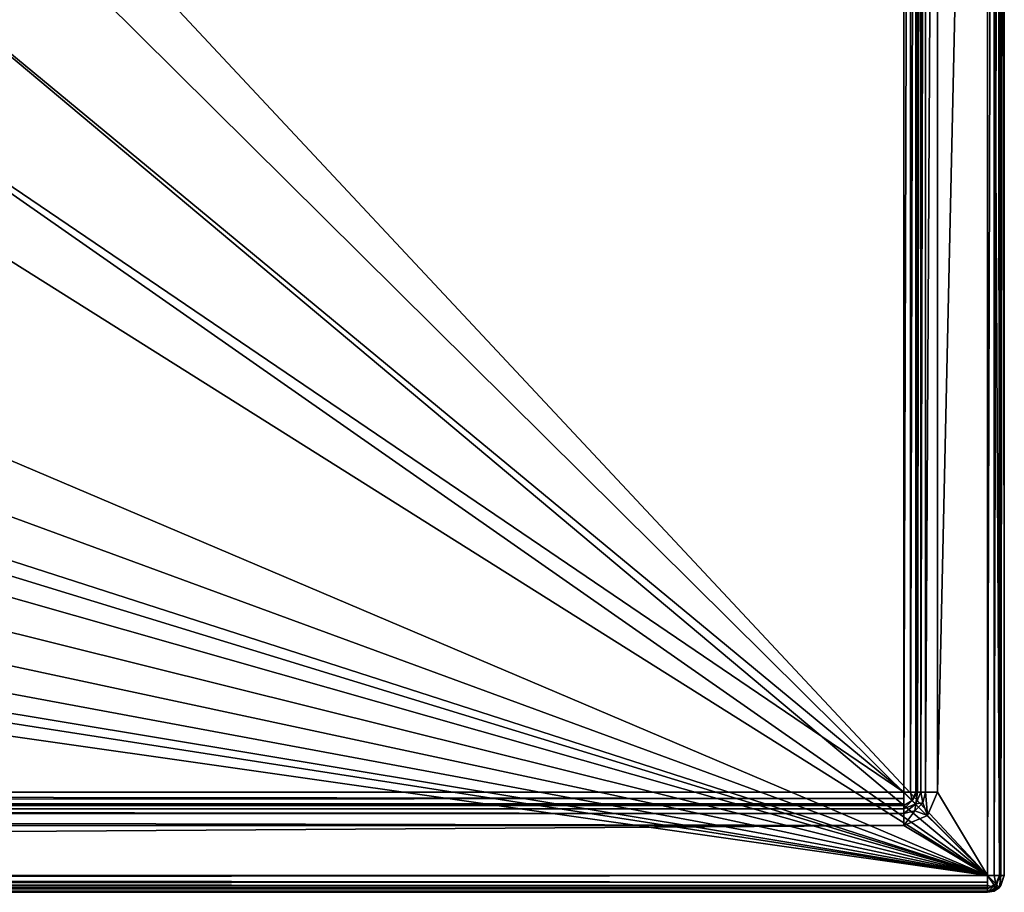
# Model space of a CAD drawing. Header units: millimetres. Extents: x -114 to 114, y -36 to 48.
# Tile 219 of 256: x 84 to 114, y -36 to -9. Entities that reach past the tile are written whole.
import ezdxf

# ---------------------------------------------------------------- set-up
doc = ezdxf.new("R2010")
doc.units = ezdxf.units.MM
doc.header["$LTSCALE"] = 65.185185
for name, color, linetype in [('1', 7, 'CONTINUOUS'), ('15', 7, 'CONTINUOUS'), ('16', 7, 'CONTINUOUS'), ('19', 7, 'CONTINUOUS'), ('2', 7, 'CONTINUOUS'), ('21', 7, 'CONTINUOUS'), ('22', 7, 'CONTINUOUS'), ('27', 7, 'CONTINUOUS'), ('2786', 7, 'CONTINUOUS'), ('2787', 7, 'CONTINUOUS'), ('29', 7, 'CONTINUOUS'), ('3', 7, 'CONTINUOUS'), ('35', 7, 'CONTINUOUS'), ('36', 7, 'CONTINUOUS'), ('39', 7, 'CONTINUOUS'), ('4', 7, 'CONTINUOUS'), ('41', 7, 'CONTINUOUS'), ('42', 7, 'CONTINUOUS'), ('47', 7, 'CONTINUOUS'), ('49', 7, 'CONTINUOUS'), ('9', 7, 'CONTINUOUS')]:
    doc.layers.add(name, color=color, linetype=linetype)

msp = doc.modelspace()

# ---------------------------------------------------------------- linework, layer by layer
at = {"layer": '1', "linetype": 'CONTINUOUS'}
for points in [[(113, 35, 80), (113, -35, 80), (111.5, -32.5, 80), (113, 35, 80)], [(111.5, 32.5, 80), (113, 35, 80), (111.5, -32.5, 80), (111.5, 32.5, 80)], [(111.5, -32.5, 80), (113, -35, 80), (111.207, -33.207, 80), (111.5, -32.5, 80)], [(111.207, -33.207, 80), (113, -35, 80), (110.5, -33.5, 80), (111.207, -33.207, 80)], [(113, -35, 80), (-113, -35, 80), (110.5, -33.5, 80), (113, -35, 80)], [(110.5, -33.5, 80), (-113, -35, 80), (-50.5, -33.5, 80), (110.5, -33.5, 80)]]:
    msp.add_3dface(points, dxfattribs=at)
at = {"layer": '15', "linetype": 'CONTINUOUS'}
for points in [[(-113, -35, 80), (113, -35, 80), (113, -35.194, 80.039), (-113, -35, 80)], [(-113, -35.3, 80.1), (-113, -35, 80), (113, -35.194, 80.039), (-113, -35.3, 80.1)], [(113, -35.357, 80.15), (-113, -35.3, 80.1), (113, -35.194, 80.039), (113, -35.357, 80.15)], [(-113, -35.35, 80.143), (-113, -35.3, 80.1), (113, -35.357, 80.15), (-113, -35.35, 80.143)], [(-113, -35.461, 80.306), (-113, -35.35, 80.143), (113, -35.4, 80.2), (-113, -35.461, 80.306)], [(113, -35.4, 80.2), (-113, -35.35, 80.143), (113, -35.357, 80.15), (113, -35.4, 80.2)], [(113, -35.5, 80.5), (-113, -35.461, 80.306), (113, -35.4, 80.2), (113, -35.5, 80.5)], [(113, -35.5, 80.5), (-113, -35.5, 80.5), (-113, -35.461, 80.306), (113, -35.5, 80.5)]]:
    msp.add_3dface(points, dxfattribs=at)
at = {"layer": '16', "linetype": 'CONTINUOUS'}
for points in [[(113, -35, 80), (113, 35, 80), (113.194, 35, 80.039), (113, -35, 80)], [(113.194, -35, 80.039), (113, -35, 80), (113.194, 35, 80.039), (113.194, -35, 80.039)], [(113.357, -35, 80.15), (113.194, -35, 80.039), (113.357, 35, 80.15), (113.357, -35, 80.15)], [(113.357, 35, 80.15), (113.194, -35, 80.039), (113.194, 35, 80.039), (113.357, 35, 80.15)], [(113.4, -35, 80.2), (113.357, -35, 80.15), (113.4, 35, 80.2), (113.4, -35, 80.2)], [(113.4, 35, 80.2), (113.357, -35, 80.15), (113.357, 35, 80.15), (113.4, 35, 80.2)], [(113.5, 35, 80.5), (113.5, -35, 80.5), (113.4, -35, 80.2), (113.5, 35, 80.5)], [(113.5, 35, 80.5), (113.4, -35, 80.2), (113.4, 35, 80.2), (113.5, 35, 80.5)]]:
    msp.add_3dface(points, dxfattribs=at)
at = {"layer": '19', "linetype": 'CONTINUOUS'}
for points in [[(113.354, -35.354, 80.5), (113.5, -35, 80.5), (113.357, -35.35, 92), (113.354, -35.354, 80.5)], [(113.357, -35.35, 92), (113.5, -35, 80.5), (113.4, -35.3, 92), (113.357, -35.35, 92)], [(113.5, -35, 80.5), (113.5, -35, 92), (113.4, -35.3, 92), (113.5, -35, 80.5)], [(113, -35.5, 92), (113, -35.5, 80.5), (113.354, -35.354, 80.5), (113, -35.5, 92)], [(113, -35.5, 92), (113.354, -35.354, 80.5), (113.194, -35.461, 92), (113, -35.5, 92)], [(113.194, -35.461, 92), (113.354, -35.354, 80.5), (113.357, -35.35, 92), (113.194, -35.461, 92)]]:
    msp.add_3dface(points, dxfattribs=at)
at = {"layer": '2', "linetype": 'CONTINUOUS'}
for points in [[(113, -35, 92.5), (113, 35, 92.5), (76.326, 4.231, 92.5), (113, -35, 92.5)], [(77.7, 0, 92.5), (113, -35, 92.5), (76.326, 4.231, 92.5), (77.7, 0, 92.5)], [(-10.47, -4.231, 92.5), (113, -35, 92.5), (-9.8, 0, 92.5), (-10.47, -4.231, 92.5)], [(-9.8, 0, 92.5), (113, -35, 92.5), (21.275, -6.847, 92.5), (-9.8, 0, 92.5)], [(29.326, -4.231, 92.5), (113, -35, 92.5), (30.7, 0, 92.5), (29.326, -4.231, 92.5)], [(113, -35, 92.5), (68.275, -6.847, 92.5), (30.7, 0, 92.5), (113, -35, 92.5)], [(76.326, -4.231, 92.5), (113, -35, 92.5), (77.7, 0, 92.5), (76.326, -4.231, 92.5)], [(-12.415, -8.051, 92.5), (113, -35, 92.5), (-10.47, -4.231, 92.5), (-12.415, -8.051, 92.5)], [(25.725, -6.847, 92.5), (113, -35, 92.5), (29.326, -4.231, 92.5), (25.725, -6.847, 92.5)], [(72.725, -6.847, 92.5), (113, -35, 92.5), (76.326, -4.231, 92.5), (72.725, -6.847, 92.5)], [(21.275, -6.847, 92.5), (113, -35, 92.5), (25.725, -6.847, 92.5), (21.275, -6.847, 92.5)], [(68.275, -6.847, 92.5), (113, -35, 92.5), (72.725, -6.847, 92.5), (68.275, -6.847, 92.5)], [(-15.446, -11.083, 92.5), (113, -35, 92.5), (-12.415, -8.051, 92.5), (-15.446, -11.083, 92.5)], [(-113, -35, 92.5), (113, -35, 92.5), (-70.5, -8.8, 92.5), (-113, -35, 92.5)], [(113, -35, 92.5), (-23.5, -13.7, 92.5), (-70.5, -8.8, 92.5), (113, -35, 92.5)], [(-19.266, -13.029, 92.5), (113, -35, 92.5), (-15.446, -11.083, 92.5), (-19.266, -13.029, 92.5)], [(-23.5, -13.7, 92.5), (113, -35, 92.5), (-19.266, -13.029, 92.5), (-23.5, -13.7, 92.5)]]:
    msp.add_3dface(points, dxfattribs=at)
at = {"layer": '21', "linetype": 'CONTINUOUS'}
for points in [[(113, -35, 92.5), (-113, -35, 92.5), (-113, -35.194, 92.461), (113, -35, 92.5)], [(113, -35, 92.5), (-113, -35.194, 92.461), (113, -35.3, 92.4), (113, -35, 92.5)], [(-113, -35.194, 92.461), (-113, -35.357, 92.35), (113, -35.3, 92.4), (-113, -35.194, 92.461)], [(113, -35.3, 92.4), (-113, -35.357, 92.35), (113, -35.35, 92.357), (113, -35.3, 92.4)], [(-113, -35.357, 92.35), (-113, -35.4, 92.3), (113, -35.35, 92.357), (-113, -35.357, 92.35)], [(113, -35.35, 92.357), (-113, -35.4, 92.3), (113, -35.461, 92.194), (113, -35.35, 92.357)], [(-113, -35.4, 92.3), (-113, -35.5, 92), (113, -35.461, 92.194), (-113, -35.4, 92.3)], [(-113, -35.5, 92), (113, -35.5, 92), (113, -35.461, 92.194), (-113, -35.5, 92)]]:
    msp.add_3dface(points, dxfattribs=at)
at = {"layer": '22', "linetype": 'CONTINUOUS'}
for points in [[(113, 35, 92.5), (113, -35, 92.5), (113.354, -35, 92.354), (113, 35, 92.5)], [(113, 35, 92.5), (113.354, -35, 92.354), (113.3, 35, 92.4), (113, 35, 92.5)], [(113.3, 35, 92.4), (113.354, -35, 92.354), (113.35, 35, 92.357), (113.3, 35, 92.4)], [(113.35, 35, 92.357), (113.354, -35, 92.354), (113.461, 35, 92.194), (113.35, 35, 92.357)], [(113.354, -35, 92.354), (113.5, -35, 92), (113.461, 35, 92.194), (113.354, -35, 92.354)], [(113.5, -35, 92), (113.5, 35, 92), (113.461, 35, 92.194), (113.5, -35, 92)]]:
    msp.add_3dface(points, dxfattribs=at)
at = {"layer": '27', "linetype": 'CONTINUOUS'}
for points in [[(113, -35, 80), (113, -35.4, 80.2), (113, -35.194, 80.039), (113, -35, 80)], [(113, -35.4, 80.2), (113, -35, 80), (113.25, -35.25, 80.146), (113, -35.4, 80.2)], [(113, -35, 80), (113.194, -35, 80.039), (113.25, -35.25, 80.146), (113, -35, 80)], [(113.194, -35, 80.039), (113.357, -35, 80.15), (113.25, -35.25, 80.146), (113.194, -35, 80.039)], [(113.357, -35, 80.15), (113.4, -35, 80.2), (113.25, -35.25, 80.146), (113.357, -35, 80.15)], [(113.4, -35, 80.2), (113.354, -35.354, 80.5), (113.25, -35.25, 80.146), (113.4, -35, 80.2)], [(113.4, -35, 80.2), (113.5, -35, 80.5), (113.354, -35.354, 80.5), (113.4, -35, 80.2)], [(113, -35.4, 80.2), (113, -35.357, 80.15), (113, -35.194, 80.039), (113, -35.4, 80.2)], [(113, -35.5, 80.5), (113, -35.4, 80.2), (113.25, -35.25, 80.146), (113, -35.5, 80.5)], [(113.354, -35.354, 80.5), (113, -35.5, 80.5), (113.25, -35.25, 80.146), (113.354, -35.354, 80.5)]]:
    msp.add_3dface(points, dxfattribs=at)
at = {"layer": '2786', "linetype": 'CONTINUOUS'}
for points in [[(110.5, 32.5, 90), (110.5, -32.5, 90), (76.326, -4.231, 90), (110.5, 32.5, 90)], [(110.5, -32.5, 90), (72.725, -6.847, 90), (76.326, -4.231, 90), (110.5, -32.5, 90)], [(110.5, -32.5, 90), (-50.5, -32.5, 90), (72.725, -6.847, 90), (110.5, -32.5, 90)]]:
    msp.add_3dface(points, dxfattribs=at)
at = {"layer": '2787', "linetype": 'CONTINUOUS'}
for points in [[(-50.5, -33, 89.5), (110.5, -33, 89.5), (-50.5, -33, 80.5), (-50.5, -33, 89.5)], [(110.5, -33, 89.5), (110.5, -33, 80.5), (-50.5, -33, 80.5), (110.5, -33, 89.5)]]:
    msp.add_3dface(points, dxfattribs=at)
at = {"layer": '29', "linetype": 'CONTINUOUS'}
for points in [[(113, -35, 92.5), (113, -35.3, 92.4), (113.25, -35.354, 92.25), (113, -35, 92.5)], [(113.354, -35, 92.354), (113, -35, 92.5), (113.25, -35.354, 92.25), (113.354, -35, 92.354)], [(113.4, -35.3, 92), (113.354, -35, 92.354), (113.25, -35.354, 92.25), (113.4, -35.3, 92)], [(113.4, -35.3, 92), (113.5, -35, 92), (113.354, -35, 92.354), (113.4, -35.3, 92)], [(113, -35.5, 92), (113, -35.3, 92.4), (113, -35.461, 92.194), (113, -35.5, 92)], [(113, -35.3, 92.4), (113, -35.5, 92), (113.25, -35.354, 92.25), (113, -35.3, 92.4)], [(113, -35.3, 92.4), (113, -35.35, 92.357), (113, -35.461, 92.194), (113, -35.3, 92.4)], [(113.357, -35.35, 92), (113.4, -35.3, 92), (113.25, -35.354, 92.25), (113.357, -35.35, 92)], [(113, -35.5, 92), (113.194, -35.461, 92), (113.25, -35.354, 92.25), (113, -35.5, 92)], [(113.194, -35.461, 92), (113.357, -35.35, 92), (113.25, -35.354, 92.25), (113.194, -35.461, 92)]]:
    msp.add_3dface(points, dxfattribs=at)
at = {"layer": '3', "linetype": 'CONTINUOUS'}
for points in [[(113, -35.5, 80.5), (113, -35.5, 92), (-113, -35.5, 92), (113, -35.5, 80.5)], [(-113, -35.5, 80.5), (113, -35.5, 80.5), (-113, -35.5, 92), (-113, -35.5, 80.5)]]:
    msp.add_3dface(points, dxfattribs=at)
at = {"layer": '35', "linetype": 'CONTINUOUS'}
for points in [[(-50.5, -32.8, 89.9), (-50.5, -32.5, 90), (110.5, -32.694, 89.961), (-50.5, -32.8, 89.9)], [(110.5, -32.694, 89.961), (-50.5, -32.5, 90), (110.5, -32.5, 90), (110.5, -32.694, 89.961)], [(110.5, -32.857, 89.85), (-50.5, -32.8, 89.9), (110.5, -32.694, 89.961), (110.5, -32.857, 89.85)], [(-50.5, -32.85, 89.857), (-50.5, -32.8, 89.9), (110.5, -32.857, 89.85), (-50.5, -32.85, 89.857)], [(-50.5, -32.961, 89.694), (-50.5, -32.85, 89.857), (110.5, -32.9, 89.8), (-50.5, -32.961, 89.694)], [(110.5, -32.9, 89.8), (-50.5, -32.85, 89.857), (110.5, -32.857, 89.85), (110.5, -32.9, 89.8)], [(110.5, -33, 89.5), (-50.5, -32.961, 89.694), (110.5, -32.9, 89.8), (110.5, -33, 89.5)], [(-50.5, -33, 89.5), (-50.5, -32.961, 89.694), (110.5, -33, 89.5), (-50.5, -33, 89.5)]]:
    msp.add_3dface(points, dxfattribs=at)
at = {"layer": '36', "linetype": 'CONTINUOUS'}
for points in [[(110.694, -32.5, 89.961), (110.5, -32.5, 90), (110.694, 32.5, 89.961), (110.694, -32.5, 89.961)], [(110.694, 32.5, 89.961), (110.5, -32.5, 90), (110.5, 32.5, 90), (110.694, 32.5, 89.961)], [(110.857, -32.5, 89.85), (110.694, -32.5, 89.961), (110.857, 32.5, 89.85), (110.857, -32.5, 89.85)], [(110.857, 32.5, 89.85), (110.694, -32.5, 89.961), (110.694, 32.5, 89.961), (110.857, 32.5, 89.85)], [(110.9, -32.5, 89.8), (110.857, -32.5, 89.85), (110.9, 32.5, 89.8), (110.9, -32.5, 89.8)], [(110.9, 32.5, 89.8), (110.857, -32.5, 89.85), (110.857, 32.5, 89.85), (110.9, 32.5, 89.8)], [(111, 32.5, 89.5), (111, -32.5, 89.5), (110.9, -32.5, 89.8), (111, 32.5, 89.5)], [(111, 32.5, 89.5), (110.9, -32.5, 89.8), (110.9, 32.5, 89.8), (111, 32.5, 89.5)]]:
    msp.add_3dface(points, dxfattribs=at)
at = {"layer": '39', "linetype": 'CONTINUOUS'}
for points in [[(111, -32.5, 89.5), (111, -32.5, 80.5), (110.854, -32.854, 80.5), (111, -32.5, 89.5)], [(110.854, -32.854, 89.5), (111, -32.5, 89.5), (110.854, -32.854, 80.5), (110.854, -32.854, 89.5)], [(110.5, -33, 89.5), (110.854, -32.854, 89.5), (110.5, -33, 80.5), (110.5, -33, 89.5)], [(110.5, -33, 80.5), (110.854, -32.854, 89.5), (110.854, -32.854, 80.5), (110.5, -33, 80.5)]]:
    msp.add_3dface(points, dxfattribs=at)
at = {"layer": '4', "linetype": 'CONTINUOUS'}
for points in [[(113.5, 35, 92), (113.5, -35, 92), (113.5, 35, 80.5), (113.5, 35, 92)], [(113.5, 35, 80.5), (113.5, -35, 92), (113.5, -35, 80.5), (113.5, 35, 80.5)]]:
    msp.add_3dface(points, dxfattribs=at)
at = {"layer": '41', "linetype": 'CONTINUOUS'}
for points in [[(-50.5, -33, 80.5), (110.5, -33, 80.5), (110.5, -33.146, 80.146), (-50.5, -33, 80.5)], [(-50.5, -33.146, 80.146), (-50.5, -33, 80.5), (110.5, -33.146, 80.146), (-50.5, -33.146, 80.146)], [(110.5, -33.5, 80), (-50.5, -33.5, 80), (-50.5, -33.146, 80.146), (110.5, -33.5, 80)], [(110.5, -33.5, 80), (-50.5, -33.146, 80.146), (110.5, -33.146, 80.146), (110.5, -33.5, 80)]]:
    msp.add_3dface(points, dxfattribs=at)
at = {"layer": '42', "linetype": 'CONTINUOUS'}
for points in [[(111, -32.5, 80.5), (111, 32.5, 80.5), (111.146, 32.5, 80.146), (111, -32.5, 80.5)], [(111.146, -32.5, 80.146), (111, -32.5, 80.5), (111.146, 32.5, 80.146), (111.146, -32.5, 80.146)], [(111.5, 32.5, 80), (111.5, -32.5, 80), (111.146, -32.5, 80.146), (111.5, 32.5, 80)], [(111.5, 32.5, 80), (111.146, -32.5, 80.146), (111.146, 32.5, 80.146), (111.5, 32.5, 80)]]:
    msp.add_3dface(points, dxfattribs=at)
at = {"layer": '47', "linetype": 'CONTINUOUS'}
for points in [[(110.5, -32.9, 89.8), (110.5, -32.694, 89.961), (110.5, -32.5, 90), (110.5, -32.9, 89.8)], [(110.5, -32.9, 89.8), (110.5, -32.5, 90), (110.75, -32.75, 89.854), (110.5, -32.9, 89.8)], [(110.5, -32.5, 90), (110.694, -32.5, 89.961), (110.75, -32.75, 89.854), (110.5, -32.5, 90)], [(110.694, -32.5, 89.961), (110.857, -32.5, 89.85), (110.75, -32.75, 89.854), (110.694, -32.5, 89.961)], [(110.857, -32.5, 89.85), (110.9, -32.5, 89.8), (110.75, -32.75, 89.854), (110.857, -32.5, 89.85)], [(110.9, -32.5, 89.8), (110.854, -32.854, 89.5), (110.75, -32.75, 89.854), (110.9, -32.5, 89.8)], [(110.9, -32.5, 89.8), (111, -32.5, 89.5), (110.854, -32.854, 89.5), (110.9, -32.5, 89.8)], [(110.5, -32.9, 89.8), (110.5, -32.857, 89.85), (110.5, -32.694, 89.961), (110.5, -32.9, 89.8)], [(110.5, -33, 89.5), (110.5, -32.9, 89.8), (110.75, -32.75, 89.854), (110.5, -33, 89.5)], [(110.854, -32.854, 89.5), (110.5, -33, 89.5), (110.75, -32.75, 89.854), (110.854, -32.854, 89.5)]]:
    msp.add_3dface(points, dxfattribs=at)
at = {"layer": '49', "linetype": 'CONTINUOUS'}
for points in [[(110.854, -32.854, 80.5), (111, -32.5, 80.5), (111.06, -32.823, 80.146), (110.854, -32.854, 80.5)], [(111, -32.5, 80.5), (111.146, -32.5, 80.146), (111.06, -32.823, 80.146), (111, -32.5, 80.5)], [(111.146, -32.5, 80.146), (111.207, -33.207, 80), (111.06, -32.823, 80.146), (111.146, -32.5, 80.146)], [(111.5, -32.5, 80), (111.207, -33.207, 80), (111.146, -32.5, 80.146), (111.5, -32.5, 80)], [(110.5, -33, 80.5), (110.854, -32.854, 80.5), (110.5, -33.146, 80.146), (110.5, -33, 80.5)], [(110.5, -33.146, 80.146), (110.854, -32.854, 80.5), (110.823, -33.06, 80.146), (110.5, -33.146, 80.146)], [(111.06, -32.823, 80.146), (111.207, -33.207, 80), (110.823, -33.06, 80.146), (111.06, -32.823, 80.146)], [(110.854, -32.854, 80.5), (111.06, -32.823, 80.146), (110.823, -33.06, 80.146), (110.854, -32.854, 80.5)], [(111.207, -33.207, 80), (110.5, -33.5, 80), (110.823, -33.06, 80.146), (111.207, -33.207, 80)], [(110.5, -33.5, 80), (110.5, -33.146, 80.146), (110.823, -33.06, 80.146), (110.5, -33.5, 80)]]:
    msp.add_3dface(points, dxfattribs=at)
at = {"layer": '9', "linetype": 'CONTINUOUS'}
for points in [[(111, -32.5, 80.5), (111, -32.5, 89.5), (111, 32.5, 89.5), (111, -32.5, 80.5)], [(111, 32.5, 80.5), (111, -32.5, 80.5), (111, 32.5, 89.5), (111, 32.5, 80.5)]]:
    msp.add_3dface(points, dxfattribs=at)

doc.saveas('drawing.dxf')
